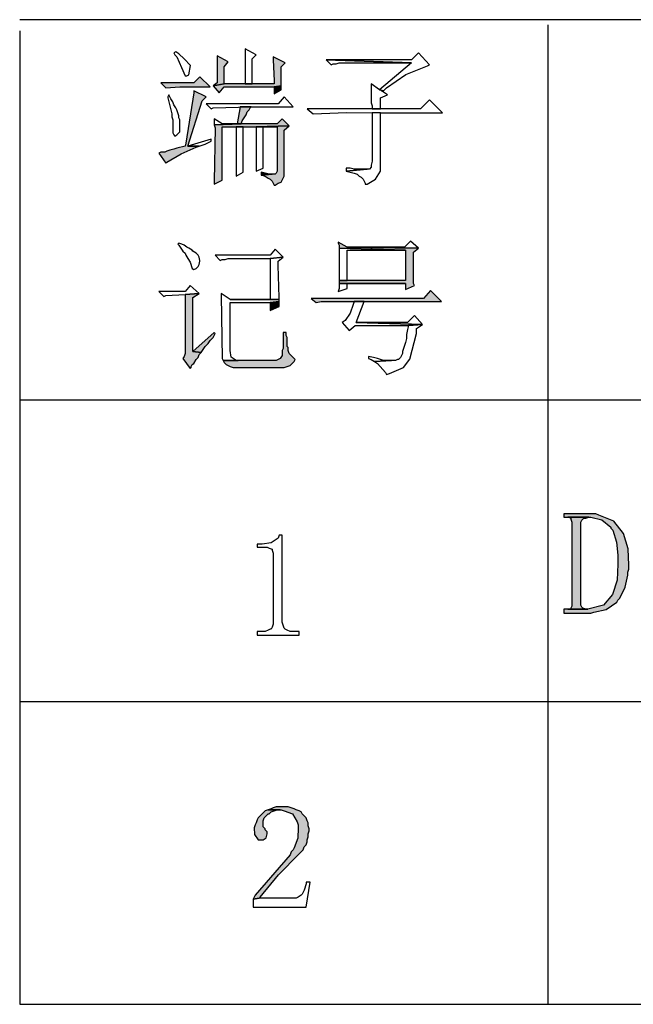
# Model space of a CAD drawing. Header units: millimetres. Extents: x 32176 to 33726, y 9839 to 10942.
# Tile 2 of 44: x 32383 to 32396, y 9941 to 9962. Entities that reach past the tile are written whole.
import ezdxf

# ---------------------------------------------------------------- set-up
doc = ezdxf.new("R2010")
doc.units = ezdxf.units.MM
doc.layers.add('Z_entity', color=7, linetype='Continuous')
doc.layers.add('Z_Mask_solid', color=7, linetype='Continuous')

msp = doc.modelspace()

# ---------------------------------------------------------------- hatches: boundary and pattern name
at = {"layer": 'Z_Mask_solid'}
for points in [[(32387.124, 9961.259), (32387.124, 9961.216), (32387.124, 9960.772), (32387.124, 9960.687), (32387.04, 9960.623), (32387.273, 9960.666), (32387.273, 9961.026), (32387.357, 9961.132)], [(32388.311, 9961.238), (32388.311, 9961.174), (32388.332, 9960.729), (32388.332, 9960.666), (32387.273, 9960.666), (32387.04, 9960.623), (32387.167, 9960.475), (32387.273, 9960.602), (32388.332, 9960.602), (32388.48, 9960.623), (32388.48, 9960.666), (32388.48, 9961.026), (32388.565, 9961.111)], [(32386.764, 9960.814), (32386.637, 9960.687), (32385.938, 9960.687), (32386.044, 9960.581), (32386.341, 9960.602), (32386.976, 9960.602)], [(32388.48, 9960.623), (32388.332, 9960.602), (32388.332, 9960.454), (32388.48, 9960.539), (32388.48, 9960.56)], [(32386.637, 9960.517), (32386.637, 9960.475), (32386.468, 9959.416), (32386.447, 9959.353), (32386.277, 9959.31), (32386.214, 9959.289), (32386.129, 9959.268), (32386.065, 9959.247), (32386.023, 9959.226), (32385.938, 9959.226), (32385.896, 9959.204), (32386.044, 9958.993), (32386.065, 9959.014), (32386.363, 9959.188), (32386.68, 9959.331), (32386.743, 9959.353), (32386.51, 9959.353), (32386.807, 9960.306), (32386.891, 9960.39)], [(32387.845, 9960.179), (32387.612, 9960.179), (32387.548, 9959.819), (32387.23, 9959.819), (32387.633, 9959.819), (32387.654, 9959.882), (32387.739, 9960.009), (32387.76, 9960.073), (32387.802, 9960.115), (32387.823, 9960.157)], [(32388.501, 9959.924), (32388.395, 9959.819), (32387.633, 9959.819), (32387.061, 9959.797), (32387.082, 9959.734), (32387.061, 9958.611), (32387.061, 9958.548), (32387.23, 9958.632), (32387.23, 9959.755), (32387.95, 9959.755), (32388.649, 9959.776)], [(32388.649, 9959.776), (32387.95, 9959.755), (32388.395, 9959.755), (32388.395, 9958.823), (32388.374, 9958.781), (32388.353, 9958.76), (32388.289, 9958.76), (32388.056, 9958.738), (32388.078, 9958.738), (32388.141, 9958.717), (32388.205, 9958.675), (32388.247, 9958.654), (32388.289, 9958.611), (32388.332, 9958.527), (32388.353, 9958.527), (32388.416, 9958.569), (32388.48, 9958.59), (32388.544, 9958.717), (32388.544, 9959.691)], [(32388.056, 9958.802), (32388.056, 9958.738), (32388.289, 9958.76), (32388.226, 9958.76), (32388.141, 9958.781)], [(32389.687, 9957.319), (32389.687, 9957.298), (32389.708, 9957.256), (32389.708, 9957.192), (32391.106, 9957.15), (32391.106, 9956.514), (32389.708, 9956.514), (32389.708, 9956.451), (32391.106, 9956.451), (32391.106, 9956.324), (32391.297, 9956.409), (32391.276, 9956.451), (32391.276, 9957.108), (32391.382, 9957.192), (32389.878, 9957.213)], [(32386.743, 9956.239), (32386.447, 9956.218), (32386.447, 9954.968), (32386.426, 9954.905), (32386.404, 9954.862), (32386.553, 9954.651), (32386.574, 9954.672), (32386.574, 9954.693), (32386.595, 9954.735), (32386.637, 9954.757), (32386.68, 9954.841), (32386.722, 9954.884), (32386.743, 9954.947), (32386.786, 9954.99), (32386.616, 9955.011), (32386.616, 9956.154)], [(32391.636, 9956.303), (32391.488, 9956.133), (32389.115, 9956.133), (32389.221, 9956.049), (32389.327, 9956.07), (32391.869, 9956.07)], [(32388.438, 9956.07), (32388.247, 9956.049), (32388.247, 9955.879), (32388.438, 9955.964), (32388.438, 9956.027)], [(32387.061, 9955.413), (32386.616, 9955.011), (32386.786, 9954.99), (32386.87, 9955.117), (32386.934, 9955.18), (32386.976, 9955.244), (32387.04, 9955.307), (32387.082, 9955.392)], [(32388.586, 9955.413), (32388.522, 9955.413), (32388.522, 9955.074), (32388.501, 9955.032), (32388.501, 9954.926), (32388.459, 9954.862), (32388.374, 9954.82), (32387.252, 9954.82), (32387.273, 9954.778), (32387.315, 9954.735), (32387.4, 9954.693), (32387.463, 9954.672), (32388.544, 9954.672), (32388.607, 9954.693), (32388.671, 9954.714), (32388.755, 9954.799), (32388.776, 9954.841), (32388.649, 9954.968), (32388.628, 9955.032), (32388.628, 9955.095), (32388.607, 9955.117), (32388.607, 9955.307), (32388.586, 9955.35)], [(32395.003, 9951.58), (32394.453, 9951.58), (32394.453, 9951.516), (32395.025, 9951.516), (32395.258, 9951.459), (32395.448, 9951.304), (32395.448, 9951.283), (32395.491, 9951.241), (32395.571, 9950.982), (32395.596, 9950.711), (32395.596, 9950.521), (32395.581, 9950.185), (32395.488, 9949.878), (32395.291, 9949.655), (32394.961, 9949.567), (32394.453, 9949.567), (32394.453, 9949.483), (32395.025, 9949.483), (32395.088, 9949.504), (32395.354, 9949.56), (32395.575, 9949.716), (32395.596, 9949.758), (32395.639, 9949.8), (32395.753, 9950.034), (32395.808, 9950.288), (32395.808, 9950.351), (32395.829, 9950.415), (32395.829, 9950.499), (32395.816, 9950.842), (32395.714, 9951.17), (32395.511, 9951.427), (32395.194, 9951.558), (32395.13, 9951.58), (32395.067, 9951.58)], [(32394.537, 9951.516), (32394.559, 9951.516), (32394.601, 9951.495), (32394.601, 9951.474), (32394.622, 9951.41), (32394.622, 9949.631), (32394.601, 9949.589), (32394.601, 9949.567), (32394.537, 9949.567), (32394.961, 9949.567), (32394.919, 9949.567), (32394.855, 9949.589), (32394.834, 9949.61), (32394.813, 9949.652), (32394.813, 9951.41), (32394.834, 9951.452), (32394.876, 9951.495), (32394.919, 9951.495), (32394.982, 9951.516)], [(32388.48, 9945.395), (32388.374, 9945.395), (32388.311, 9945.374), (32388.268, 9945.353), (32388.205, 9945.331), (32388.48, 9945.331), (32388.544, 9945.31), (32388.72, 9945.246), (32388.819, 9945.077), (32388.84, 9945.014), (32388.84, 9944.95), (32388.831, 9944.73), (32388.755, 9944.527), (32388.734, 9944.484), (32388.692, 9944.442), (32388.671, 9944.378), (32387.929, 9943.531), (32387.887, 9943.446), (32388.014, 9943.468), (32388.035, 9943.489), (32388.426, 9943.958), (32388.861, 9944.4), (32388.946, 9944.484), (32388.967, 9944.548), (32389.009, 9944.59), (32389.031, 9944.654), (32389.031, 9944.696), (32389.052, 9944.76), (32389.052, 9944.823), (32389.073, 9944.887), (32389.073, 9944.929), (32389.052, 9944.993), (32389.052, 9945.056), (32389.031, 9945.098), (32389.009, 9945.162), (32388.925, 9945.247), (32388.904, 9945.289), (32388.861, 9945.31), (32388.798, 9945.331), (32388.755, 9945.353), (32388.692, 9945.374), (32388.628, 9945.395), (32388.565, 9945.395)], [(32388.205, 9945.331), (32388.141, 9945.31), (32387.993, 9945.162), (32387.972, 9945.12), (32387.95, 9945.056), (32387.929, 9945.014), (32387.908, 9944.95), (32387.917, 9944.811), (32387.993, 9944.696), (32388.099, 9944.696), (32388.162, 9944.738), (32388.183, 9944.823), (32388.183, 9944.865), (32388.141, 9944.908), (32388.141, 9944.929), (32388.099, 9944.971), (32388.099, 9945.098), (32388.12, 9945.162), (32388.205, 9945.247), (32388.226, 9945.247), (32388.268, 9945.289), (32388.395, 9945.331), (32388.459, 9945.331)]]:
    msp.add_hatch(color=18, dxfattribs=at).paths.add_polyline_path(points)

# ---------------------------------------------------------------- linework, layer by layer
at = {"layer": 'Z_entity', "color": 7}
for p, q in [((32412.625, 9962.021), (32382.952, 9962.021)), ((32382.952, 9961.788), (32382.952, 9941.223)), ((32394.114, 9961.915), (32394.114, 9941.223)), ((32387.717, 9961.407), (32387.717, 9961.386)), ((32387.95, 9961.28), (32387.717, 9961.407)), ((32387.717, 9961.386), (32387.717, 9960.75)), ((32386.256, 9961.344), (32386.214, 9961.322)), ((32386.214, 9961.322), (32386.235, 9961.28)), ((32386.235, 9961.28), (32386.277, 9961.238)), ((32386.32, 9961.301), (32386.256, 9961.344)), ((32386.277, 9961.238), (32386.376, 9961.009)), ((32386.426, 9961.195), (32386.32, 9961.301)), ((32386.561, 9961.051), (32386.426, 9961.195)), ((32387.124, 9961.259), (32387.124, 9961.216)), ((32387.357, 9961.132), (32387.124, 9961.259)), ((32387.124, 9961.216), (32387.124, 9960.772)), ((32387.866, 9961.195), (32387.95, 9961.28)), ((32387.866, 9960.666), (32387.866, 9961.195)), ((32388.311, 9961.238), (32388.311, 9961.174)), ((32388.565, 9961.111), (32388.311, 9961.238)), ((32388.311, 9961.174), (32388.332, 9960.729)), ((32391.233, 9961.174), (32389.433, 9961.174)), ((32389.433, 9961.174), (32391.233, 9961.111)), ((32389.433, 9961.174), (32389.539, 9961.068)), ((32391.233, 9961.111), (32389.433, 9961.174)), ((32391.382, 9961.322), (32391.233, 9961.174)), ((32391.615, 9961.068), (32391.382, 9961.322)), ((32386.376, 9961.009), (32386.447, 9960.835)), ((32386.531, 9960.856), (32386.561, 9961.051)), ((32387.273, 9961.026), (32387.357, 9961.132)), ((32387.273, 9960.666), (32387.273, 9961.026)), ((32388.48, 9961.026), (32388.565, 9961.111)), ((32388.48, 9960.666), (32388.48, 9961.026)), ((32389.539, 9961.068), (32389.581, 9961.089)), ((32389.581, 9961.089), (32389.645, 9961.089)), ((32389.645, 9961.089), (32389.708, 9961.111)), ((32389.708, 9961.111), (32391.233, 9961.111)), ((32391.233, 9961.111), (32390.556, 9960.539)), ((32391.118, 9960.861), (32391.572, 9961.047)), ((32391.572, 9961.047), (32391.615, 9961.068)), ((32386.447, 9960.835), (32386.489, 9960.835)), ((32386.489, 9960.835), (32386.531, 9960.856)), ((32386.764, 9960.814), (32386.637, 9960.687)), ((32386.976, 9960.602), (32386.764, 9960.814)), ((32387.124, 9960.772), (32387.124, 9960.687)), ((32387.717, 9960.75), (32387.717, 9960.666)), ((32390.704, 9960.581), (32391.118, 9960.861)), ((32386.637, 9960.687), (32385.938, 9960.687)), ((32385.938, 9960.687), (32386.044, 9960.581)), ((32386.044, 9960.581), (32386.341, 9960.602)), ((32386.341, 9960.602), (32386.976, 9960.602)), ((32387.124, 9960.687), (32387.04, 9960.623)), ((32387.04, 9960.623), (32387.273, 9960.666)), ((32387.273, 9960.666), (32387.04, 9960.623)), ((32387.04, 9960.623), (32387.167, 9960.475)), ((32387.167, 9960.475), (32387.273, 9960.602)), ((32388.332, 9960.666), (32387.273, 9960.666)), ((32387.273, 9960.602), (32388.332, 9960.602)), ((32387.717, 9960.666), (32387.866, 9960.666)), ((32388.332, 9960.729), (32388.332, 9960.666)), ((32388.332, 9960.602), (32388.48, 9960.623)), ((32388.48, 9960.623), (32388.332, 9960.602)), ((32388.332, 9960.602), (32388.332, 9960.454)), ((32388.332, 9960.454), (32388.48, 9960.539)), ((32388.48, 9960.623), (32388.48, 9960.666)), ((32388.48, 9960.56), (32388.48, 9960.623)), ((32388.48, 9960.539), (32388.48, 9960.56)), ((32390.386, 9960.666), (32390.386, 9960.263)), ((32390.556, 9960.539), (32390.386, 9960.666)), ((32390.556, 9960.539), (32390.64, 9960.517)), ((32390.64, 9960.517), (32390.556, 9960.539)), ((32390.64, 9960.517), (32390.704, 9960.581)), ((32386.108, 9960.433), (32386.087, 9960.39)), ((32386.087, 9960.39), (32386.087, 9960.369)), ((32386.087, 9960.369), (32386.171, 9960.03)), ((32386.15, 9960.348), (32386.108, 9960.433)), ((32386.193, 9960.285), (32386.15, 9960.348)), ((32386.637, 9960.475), (32386.468, 9959.416)), ((32386.637, 9960.517), (32386.637, 9960.475)), ((32386.891, 9960.39), (32386.637, 9960.517)), ((32386.807, 9960.306), (32386.891, 9960.39)), ((32388.544, 9960.39), (32388.416, 9960.242)), ((32388.734, 9960.179), (32388.544, 9960.39)), ((32390.577, 9960.369), (32390.725, 9960.433)), ((32390.577, 9960.136), (32390.577, 9960.369)), ((32390.725, 9960.433), (32390.598, 9960.517)), ((32390.598, 9960.517), (32390.64, 9960.517)), ((32391.615, 9960.327), (32391.424, 9960.136)), ((32391.89, 9960.052), (32391.615, 9960.327)), ((32386.214, 9960.221), (32386.193, 9960.285)), ((32386.256, 9960.157), (32386.214, 9960.221)), ((32386.277, 9960.115), (32386.256, 9960.157)), ((32386.32, 9959.988), (32386.277, 9960.115)), ((32386.51, 9959.353), (32386.807, 9960.306)), ((32388.416, 9960.242), (32386.891, 9960.242)), ((32386.891, 9960.242), (32386.997, 9960.136)), ((32386.997, 9960.136), (32387.04, 9960.157)), ((32387.04, 9960.157), (32387.845, 9960.179)), ((32387.612, 9960.179), (32387.548, 9959.819)), ((32387.845, 9960.179), (32387.612, 9960.179)), ((32387.76, 9960.073), (32387.802, 9960.115)), ((32387.802, 9960.115), (32387.823, 9960.157)), ((32387.823, 9960.157), (32387.845, 9960.179)), ((32387.845, 9960.179), (32388.734, 9960.179)), ((32391.424, 9960.136), (32389.031, 9960.136)), ((32389.031, 9960.136), (32389.158, 9960.03)), ((32390.386, 9960.263), (32390.407, 9960.2)), ((32390.407, 9960.2), (32390.407, 9960.136)), ((32390.407, 9960.136), (32390.577, 9960.136)), ((32386.171, 9960.03), (32386.171, 9959.967)), ((32386.171, 9959.967), (32386.193, 9959.903)), ((32386.193, 9959.903), (32386.193, 9959.628)), ((32386.32, 9959.946), (32386.32, 9959.988)), ((32386.341, 9959.903), (32386.32, 9959.946)), ((32386.341, 9959.649), (32386.341, 9959.903)), ((32387.061, 9959.924), (32387.061, 9959.797)), ((32387.23, 9959.819), (32387.061, 9959.924)), ((32387.654, 9959.882), (32387.739, 9960.009)), ((32387.739, 9960.009), (32387.76, 9960.073)), ((32388.501, 9959.924), (32388.395, 9959.819)), ((32388.649, 9959.776), (32388.501, 9959.924)), ((32389.158, 9960.03), (32389.864, 9960.061)), ((32389.864, 9960.061), (32390.577, 9960.052)), ((32390.577, 9960.052), (32390.407, 9960.052)), ((32390.407, 9960.052), (32390.407, 9959.035)), ((32390.577, 9960.052), (32391.89, 9960.052)), ((32390.577, 9958.887), (32390.577, 9960.052)), ((32387.633, 9959.819), (32387.061, 9959.797)), ((32387.061, 9959.797), (32387.633, 9959.819)), ((32387.061, 9959.797), (32387.082, 9959.734)), ((32387.082, 9959.734), (32387.061, 9958.611)), ((32387.548, 9959.819), (32387.23, 9959.819)), ((32387.23, 9959.819), (32387.633, 9959.819)), ((32387.633, 9959.819), (32387.23, 9959.819)), ((32387.23, 9958.632), (32387.23, 9959.755)), ((32387.23, 9959.755), (32387.95, 9959.755)), ((32387.675, 9959.755), (32387.527, 9959.755)), ((32387.527, 9959.755), (32387.527, 9958.717)), ((32387.633, 9959.819), (32387.654, 9959.882)), ((32388.395, 9959.819), (32387.633, 9959.819)), ((32387.675, 9958.802), (32387.675, 9959.755)), ((32387.95, 9959.755), (32388.649, 9959.776)), ((32388.649, 9959.776), (32387.95, 9959.755)), ((32387.95, 9959.755), (32388.395, 9959.755)), ((32387.95, 9959.755), (32387.95, 9958.823)), ((32388.395, 9959.755), (32387.95, 9959.755)), ((32388.099, 9958.887), (32388.099, 9959.755)), ((32388.099, 9959.755), (32388.395, 9959.755)), ((32388.395, 9959.755), (32388.395, 9958.823)), ((32388.544, 9959.691), (32388.649, 9959.776)), ((32386.193, 9959.628), (32386.214, 9959.586)), ((32386.214, 9959.586), (32386.235, 9959.564)), ((32386.235, 9959.564), (32386.277, 9959.586)), ((32386.277, 9959.586), (32386.341, 9959.649)), ((32386.997, 9959.501), (32386.51, 9959.353)), ((32386.997, 9959.458), (32386.997, 9959.501)), ((32388.544, 9958.717), (32388.544, 9959.691)), ((32386.214, 9959.289), (32386.129, 9959.268)), ((32386.277, 9959.31), (32386.214, 9959.289)), ((32386.447, 9959.353), (32386.277, 9959.31)), ((32386.363, 9959.188), (32386.68, 9959.331)), ((32386.468, 9959.416), (32386.447, 9959.353)), ((32386.743, 9959.353), (32386.51, 9959.353)), ((32386.51, 9959.353), (32386.743, 9959.353)), ((32386.68, 9959.331), (32386.743, 9959.353)), ((32386.743, 9959.353), (32386.87, 9959.395)), ((32386.87, 9959.395), (32386.955, 9959.437)), ((32386.955, 9959.437), (32386.997, 9959.458)), ((32385.938, 9959.226), (32385.896, 9959.204)), ((32385.896, 9959.204), (32386.044, 9958.993)), ((32386.023, 9959.226), (32385.938, 9959.226)), ((32386.065, 9959.247), (32386.023, 9959.226)), ((32386.129, 9959.268), (32386.065, 9959.247)), ((32386.065, 9959.014), (32386.363, 9959.188)), ((32386.044, 9958.993), (32386.065, 9959.014)), ((32387.95, 9958.823), (32388.099, 9958.887)), ((32389.857, 9958.887), (32389.857, 9958.823)), ((32389.941, 9958.887), (32389.857, 9958.887)), ((32390.301, 9958.865), (32389.857, 9958.823)), ((32389.857, 9958.823), (32390.301, 9958.865)), ((32390.026, 9958.865), (32389.941, 9958.887)), ((32390.301, 9958.865), (32390.026, 9958.865)), ((32390.344, 9958.865), (32390.301, 9958.865)), ((32390.386, 9958.908), (32390.344, 9958.865)), ((32390.407, 9959.035), (32390.386, 9958.95)), ((32390.386, 9958.95), (32390.386, 9958.908)), ((32390.577, 9958.823), (32390.577, 9958.887)), ((32387.527, 9958.717), (32387.675, 9958.802)), ((32388.056, 9958.802), (32388.056, 9958.738)), ((32388.141, 9958.781), (32388.056, 9958.802)), ((32388.289, 9958.76), (32388.056, 9958.738)), ((32388.056, 9958.738), (32388.289, 9958.76)), ((32388.056, 9958.738), (32388.078, 9958.738)), ((32388.078, 9958.738), (32388.141, 9958.717)), ((32388.226, 9958.76), (32388.141, 9958.781)), ((32388.141, 9958.717), (32388.205, 9958.675)), ((32388.205, 9958.675), (32388.247, 9958.654)), ((32388.289, 9958.76), (32388.226, 9958.76)), ((32388.353, 9958.76), (32388.289, 9958.76)), ((32388.374, 9958.781), (32388.353, 9958.76)), ((32388.395, 9958.823), (32388.374, 9958.781)), ((32388.48, 9958.59), (32388.544, 9958.717)), ((32389.857, 9958.823), (32390.026, 9958.781)), ((32390.026, 9958.781), (32390.09, 9958.76)), ((32390.09, 9958.76), (32390.132, 9958.717)), ((32390.132, 9958.717), (32390.174, 9958.696)), ((32390.174, 9958.696), (32390.217, 9958.654)), ((32390.472, 9958.651), (32390.577, 9958.823)), ((32387.061, 9958.548), (32387.23, 9958.632)), ((32387.061, 9958.611), (32387.061, 9958.548)), ((32388.247, 9958.654), (32388.289, 9958.611)), ((32388.289, 9958.611), (32388.332, 9958.527)), ((32388.332, 9958.527), (32388.353, 9958.527)), ((32388.353, 9958.527), (32388.416, 9958.569)), ((32388.416, 9958.569), (32388.48, 9958.59)), ((32390.217, 9958.654), (32390.259, 9958.569)), ((32390.259, 9958.569), (32390.259, 9958.548)), ((32390.259, 9958.548), (32390.301, 9958.548)), ((32390.301, 9958.548), (32390.472, 9958.651)), ((32386.32, 9957.298), (32386.298, 9957.277)), ((32386.298, 9957.277), (32386.32, 9957.256)), ((32386.383, 9957.277), (32386.32, 9957.298)), ((32386.32, 9957.256), (32386.404, 9957.129)), ((32386.426, 9957.256), (32386.383, 9957.277)), ((32386.489, 9957.213), (32386.426, 9957.256)), ((32386.531, 9957.192), (32386.489, 9957.213)), ((32389.687, 9957.319), (32389.687, 9957.298)), ((32389.878, 9957.213), (32389.687, 9957.319)), ((32389.687, 9957.298), (32389.708, 9957.256)), ((32389.708, 9957.256), (32389.708, 9957.192)), ((32391.085, 9957.213), (32389.878, 9957.213)), ((32389.878, 9957.213), (32391.382, 9957.192)), ((32391.382, 9957.192), (32389.878, 9957.213)), ((32391.212, 9957.34), (32391.085, 9957.213)), ((32391.382, 9957.192), (32391.212, 9957.34)), ((32386.404, 9957.129), (32386.447, 9957.086)), ((32386.447, 9957.086), (32386.468, 9957.044)), ((32386.468, 9957.044), (32386.51, 9956.98)), ((32386.595, 9957.15), (32386.531, 9957.192)), ((32386.616, 9957.129), (32386.595, 9957.15)), ((32386.68, 9957.086), (32386.616, 9957.129)), ((32386.722, 9957.044), (32386.68, 9957.086)), ((32386.743, 9957.002), (32386.722, 9957.044)), ((32386.764, 9956.938), (32386.743, 9957.002)), ((32388.247, 9957.044), (32387.082, 9957.044)), ((32387.082, 9957.044), (32387.188, 9956.938)), ((32388.353, 9957.171), (32388.247, 9957.044)), ((32388.247, 9956.98), (32388.522, 9957.002)), ((32388.522, 9957.002), (32388.247, 9956.98)), ((32388.522, 9957.002), (32388.353, 9957.171)), ((32388.416, 9956.917), (32388.522, 9957.002)), ((32389.708, 9957.192), (32391.106, 9957.15)), ((32389.708, 9957.192), (32389.708, 9957.129)), ((32391.106, 9957.15), (32389.708, 9957.192)), ((32389.708, 9957.129), (32389.708, 9956.578)), ((32389.878, 9956.514), (32389.878, 9957.15)), ((32389.878, 9957.15), (32391.106, 9957.15)), ((32391.106, 9957.15), (32391.106, 9956.514)), ((32391.276, 9957.108), (32391.382, 9957.192)), ((32391.276, 9956.451), (32391.276, 9957.108)), ((32386.51, 9956.98), (32386.553, 9956.896)), ((32386.553, 9956.896), (32386.595, 9956.769)), ((32386.68, 9956.769), (32386.722, 9956.811)), ((32386.722, 9956.811), (32386.743, 9956.853)), ((32386.743, 9956.853), (32386.764, 9956.917)), ((32386.764, 9956.917), (32386.764, 9956.938)), ((32387.188, 9956.938), (32387.23, 9956.959)), ((32387.23, 9956.959), (32387.294, 9956.959)), ((32387.294, 9956.959), (32387.357, 9956.98)), ((32387.357, 9956.98), (32388.247, 9956.98)), ((32388.247, 9956.98), (32388.247, 9956.112)), ((32388.416, 9956.832), (32388.416, 9956.917)), ((32388.438, 9956.154), (32388.416, 9956.832)), ((32386.595, 9956.769), (32386.637, 9956.747)), ((32386.637, 9956.747), (32386.68, 9956.769)), ((32389.708, 9956.578), (32389.708, 9956.514)), ((32386.553, 9956.409), (32386.447, 9956.281)), ((32386.743, 9956.239), (32386.553, 9956.409)), ((32391.106, 9956.514), (32389.708, 9956.514)), ((32389.708, 9956.514), (32389.708, 9956.451)), ((32389.708, 9956.514), (32389.878, 9956.514)), ((32389.708, 9956.451), (32391.106, 9956.451)), ((32389.708, 9956.451), (32389.708, 9956.345)), ((32391.106, 9956.451), (32389.708, 9956.451)), ((32389.878, 9956.345), (32389.878, 9956.451)), ((32389.878, 9956.451), (32391.106, 9956.451)), ((32391.106, 9956.451), (32391.106, 9956.324)), ((32391.106, 9956.324), (32391.297, 9956.409)), ((32391.297, 9956.409), (32391.276, 9956.451)), ((32386.447, 9956.281), (32385.896, 9956.281)), ((32385.896, 9956.281), (32386.002, 9956.176)), ((32386.002, 9956.176), (32386.044, 9956.197)), ((32386.044, 9956.197), (32386.447, 9956.218)), ((32386.447, 9956.218), (32386.743, 9956.239)), ((32386.743, 9956.239), (32386.447, 9956.218)), ((32386.447, 9956.218), (32386.447, 9954.968)), ((32386.616, 9956.154), (32386.743, 9956.239)), ((32387.209, 9956.239), (32387.209, 9956.197)), ((32387.4, 9956.112), (32387.209, 9956.239)), ((32387.209, 9956.197), (32387.23, 9954.862)), ((32389.708, 9956.345), (32389.687, 9956.281)), ((32389.687, 9956.281), (32389.878, 9956.345)), ((32391.636, 9956.303), (32391.488, 9956.133)), ((32391.869, 9956.07), (32391.636, 9956.303)), ((32386.616, 9955.011), (32386.616, 9956.154)), ((32388.247, 9956.112), (32387.4, 9956.112)), ((32387.4, 9956.112), (32388.438, 9956.112)), ((32388.438, 9956.112), (32387.4, 9956.112)), ((32387.4, 9955.032), (32387.4, 9956.049)), ((32387.4, 9956.049), (32388.247, 9956.049)), ((32388.247, 9956.049), (32388.438, 9956.07)), ((32388.438, 9956.07), (32388.247, 9956.049)), ((32388.247, 9956.049), (32388.247, 9955.879)), ((32388.247, 9955.879), (32388.438, 9955.964)), ((32388.438, 9956.112), (32388.438, 9956.154)), ((32388.438, 9956.07), (32388.438, 9956.112)), ((32388.438, 9956.027), (32388.438, 9956.07)), ((32388.438, 9955.964), (32388.438, 9956.027)), ((32391.488, 9956.133), (32389.115, 9956.133)), ((32389.115, 9956.133), (32389.221, 9956.049)), ((32389.221, 9956.049), (32389.327, 9956.07)), ((32389.327, 9956.07), (32391.869, 9956.07)), ((32390.005, 9956.006), (32389.939, 9955.823)), ((32390.026, 9956.07), (32390.005, 9956.006)), ((32390.238, 9956.07), (32390.026, 9956.07)), ((32390.068, 9955.625), (32390.238, 9956.07)), ((32389.939, 9955.823), (32389.835, 9955.667)), ((32391.297, 9955.773), (32391.149, 9955.625)), ((32391.466, 9955.583), (32391.297, 9955.773)), ((32389.835, 9955.667), (32389.772, 9955.625)), ((32389.772, 9955.625), (32389.92, 9955.455)), ((32389.92, 9955.455), (32390.047, 9955.561)), ((32390.047, 9955.561), (32391.17, 9955.561)), ((32391.466, 9955.583), (32390.068, 9955.625)), ((32391.149, 9955.625), (32390.068, 9955.625)), ((32390.068, 9955.625), (32391.466, 9955.583)), ((32391.17, 9955.561), (32391.149, 9955.477)), ((32391.17, 9955.561), (32391.466, 9955.583)), ((32391.466, 9955.583), (32391.17, 9955.561)), ((32391.339, 9955.498), (32391.466, 9955.583)), ((32387.061, 9955.413), (32386.616, 9955.011)), ((32387.04, 9955.307), (32387.082, 9955.392)), ((32387.082, 9955.392), (32387.061, 9955.413)), ((32388.586, 9955.413), (32388.522, 9955.413)), ((32388.522, 9955.413), (32388.522, 9955.074)), ((32388.586, 9955.35), (32388.586, 9955.413)), ((32388.607, 9955.307), (32388.586, 9955.35)), ((32391.149, 9955.477), (32391.127, 9955.371)), ((32391.127, 9955.371), (32391.127, 9955.286)), ((32391.202, 9954.852), (32391.339, 9955.392)), ((32391.339, 9955.392), (32391.339, 9955.498)), ((32386.87, 9955.117), (32386.934, 9955.18)), ((32386.934, 9955.18), (32386.976, 9955.244)), ((32386.976, 9955.244), (32387.04, 9955.307)), ((32388.607, 9955.117), (32388.607, 9955.307)), ((32391.106, 9955.201), (32391.043, 9955.011)), ((32391.127, 9955.286), (32391.106, 9955.201)), ((32386.447, 9954.968), (32386.426, 9954.905)), ((32386.786, 9954.99), (32386.616, 9955.011)), ((32386.616, 9955.011), (32386.786, 9954.99)), ((32386.722, 9954.884), (32386.743, 9954.947)), ((32386.743, 9954.947), (32386.786, 9954.99)), ((32386.786, 9954.99), (32386.87, 9955.117)), ((32387.422, 9954.895), (32387.4, 9955.032)), ((32388.501, 9954.926), (32388.459, 9954.862)), ((32388.522, 9955.074), (32388.501, 9955.032)), ((32388.501, 9955.032), (32388.501, 9954.926)), ((32388.628, 9955.095), (32388.607, 9955.117)), ((32388.628, 9955.032), (32388.628, 9955.095)), ((32388.649, 9954.968), (32388.628, 9955.032)), ((32388.776, 9954.841), (32388.649, 9954.968)), ((32391.043, 9954.968), (32391, 9954.884)), ((32391.043, 9955.011), (32391.043, 9954.968)), ((32386.426, 9954.905), (32386.404, 9954.862)), ((32386.404, 9954.862), (32386.553, 9954.651)), ((32386.574, 9954.693), (32386.595, 9954.735)), ((32386.595, 9954.735), (32386.637, 9954.757)), ((32386.637, 9954.757), (32386.68, 9954.841)), ((32386.68, 9954.841), (32386.722, 9954.884)), ((32387.23, 9954.862), (32387.252, 9954.82)), ((32387.252, 9954.82), (32387.569, 9954.82)), ((32388.374, 9954.82), (32387.252, 9954.82)), ((32387.252, 9954.82), (32387.273, 9954.778)), ((32387.273, 9954.778), (32387.315, 9954.735)), ((32387.315, 9954.735), (32387.4, 9954.693)), ((32387.527, 9954.82), (32387.422, 9954.895)), ((32387.569, 9954.82), (32387.527, 9954.82)), ((32388.459, 9954.862), (32388.374, 9954.82)), ((32388.607, 9954.693), (32388.671, 9954.714)), ((32388.671, 9954.714), (32388.755, 9954.799)), ((32388.755, 9954.799), (32388.776, 9954.841)), ((32390.323, 9954.905), (32390.323, 9954.862)), ((32390.429, 9954.884), (32390.323, 9954.905)), ((32390.323, 9954.862), (32390.386, 9954.841)), ((32390.386, 9954.841), (32390.45, 9954.799)), ((32390.513, 9954.862), (32390.429, 9954.884)), ((32390.81, 9954.82), (32390.45, 9954.799)), ((32390.45, 9954.799), (32390.81, 9954.82)), ((32390.45, 9954.799), (32390.513, 9954.757)), ((32390.64, 9954.82), (32390.513, 9954.862)), ((32390.513, 9954.757), (32390.683, 9954.566)), ((32390.81, 9954.82), (32390.64, 9954.82)), ((32390.894, 9954.82), (32390.81, 9954.82)), ((32390.937, 9954.841), (32390.894, 9954.82)), ((32390.958, 9954.841), (32390.937, 9954.841)), ((32391, 9954.884), (32390.958, 9954.841)), ((32391.064, 9954.676), (32391.202, 9954.852)), ((32386.553, 9954.651), (32386.574, 9954.672)), ((32386.574, 9954.672), (32386.574, 9954.693)), ((32387.4, 9954.693), (32387.463, 9954.672)), ((32387.463, 9954.672), (32388.544, 9954.672)), ((32388.544, 9954.672), (32388.607, 9954.693)), ((32390.683, 9954.566), (32390.704, 9954.524)), ((32390.704, 9954.524), (32390.767, 9954.545)), ((32390.767, 9954.545), (32391.064, 9954.676)), ((32382.952, 9953.994), (32412.625, 9953.994)), ((32395.003, 9951.58), (32394.453, 9951.58)), ((32394.453, 9951.58), (32394.453, 9951.516)), ((32394.453, 9951.516), (32395.025, 9951.516)), ((32394.537, 9951.516), (32394.559, 9951.516)), ((32394.982, 9951.516), (32394.537, 9951.516)), ((32394.559, 9951.516), (32394.601, 9951.495)), ((32394.601, 9951.495), (32394.601, 9951.474)), ((32394.601, 9951.474), (32394.622, 9951.41)), ((32394.622, 9951.41), (32394.622, 9949.631)), ((32394.813, 9951.41), (32394.834, 9951.452)), ((32394.813, 9949.652), (32394.813, 9951.41)), ((32394.834, 9951.452), (32394.876, 9951.495)), ((32394.876, 9951.495), (32394.919, 9951.495)), ((32394.919, 9951.495), (32394.982, 9951.516)), ((32395.067, 9951.58), (32395.003, 9951.58)), ((32395.025, 9951.516), (32395.258, 9951.459)), ((32395.13, 9951.58), (32395.067, 9951.58)), ((32395.194, 9951.558), (32395.13, 9951.58)), ((32395.511, 9951.427), (32395.194, 9951.558)), ((32395.258, 9951.459), (32395.448, 9951.304)), ((32395.714, 9951.17), (32395.511, 9951.427)), ((32395.448, 9951.304), (32395.448, 9951.283)), ((32395.448, 9951.283), (32395.491, 9951.241)), ((32395.491, 9951.241), (32395.571, 9950.982)), ((32395.816, 9950.842), (32395.714, 9951.17)), ((32388.272, 9950.969), (32388.078, 9950.944)), ((32388.416, 9951.071), (32388.272, 9950.969)), ((32388.438, 9951.135), (32388.416, 9951.071)), ((32388.501, 9951.135), (32388.438, 9951.135)), ((32388.501, 9949.292), (32388.501, 9951.135)), ((32395.571, 9950.982), (32395.596, 9950.711)), ((32388.078, 9950.944), (32387.972, 9950.944)), ((32387.972, 9950.944), (32387.972, 9950.881)), ((32387.972, 9950.881), (32388.183, 9950.881)), ((32388.183, 9950.881), (32388.226, 9950.859)), ((32388.226, 9950.859), (32388.289, 9950.838)), ((32388.289, 9950.838), (32388.289, 9950.817)), ((32388.289, 9950.817), (32388.311, 9950.754)), ((32388.311, 9950.754), (32388.311, 9949.25)), ((32395.829, 9950.499), (32395.816, 9950.842)), ((32395.596, 9950.711), (32395.596, 9950.521)), ((32395.596, 9950.521), (32395.581, 9950.185)), ((32395.808, 9950.351), (32395.829, 9950.415)), ((32395.808, 9950.288), (32395.808, 9950.351)), ((32395.829, 9950.415), (32395.829, 9950.499)), ((32395.581, 9950.185), (32395.488, 9949.878)), ((32395.753, 9950.034), (32395.808, 9950.288)), ((32395.639, 9949.8), (32395.753, 9950.034)), ((32395.488, 9949.878), (32395.291, 9949.655)), ((32395.354, 9949.56), (32395.575, 9949.716)), ((32395.575, 9949.716), (32395.596, 9949.758)), ((32395.596, 9949.758), (32395.639, 9949.8)), ((32394.961, 9949.567), (32394.453, 9949.567)), ((32394.453, 9949.567), (32394.453, 9949.483)), ((32394.601, 9949.567), (32394.537, 9949.567)), ((32394.537, 9949.567), (32394.961, 9949.567)), ((32394.622, 9949.631), (32394.601, 9949.589)), ((32394.601, 9949.589), (32394.601, 9949.567)), ((32394.834, 9949.61), (32394.813, 9949.652)), ((32394.855, 9949.589), (32394.834, 9949.61)), ((32394.919, 9949.567), (32394.855, 9949.589)), ((32394.961, 9949.567), (32394.919, 9949.567)), ((32395.291, 9949.655), (32394.961, 9949.567)), ((32395.025, 9949.483), (32395.088, 9949.504)), ((32395.088, 9949.504), (32395.354, 9949.56)), ((32394.453, 9949.483), (32395.025, 9949.483)), ((32388.141, 9949.101), (32387.972, 9949.101)), ((32387.972, 9949.101), (32387.972, 9949.017)), ((32388.205, 9949.123), (32388.141, 9949.101)), ((32388.247, 9949.144), (32388.205, 9949.123)), ((32388.268, 9949.144), (32388.247, 9949.144)), ((32388.289, 9949.186), (32388.268, 9949.144)), ((32388.311, 9949.25), (32388.289, 9949.186)), ((32388.544, 9949.165), (32388.501, 9949.292)), ((32388.565, 9949.144), (32388.544, 9949.165)), ((32388.607, 9949.123), (32388.565, 9949.144)), ((32388.671, 9949.101), (32388.607, 9949.123)), ((32388.861, 9949.101), (32388.671, 9949.101)), ((32388.861, 9949.017), (32388.861, 9949.101)), ((32387.972, 9949.017), (32388.861, 9949.017)), ((32382.952, 9947.619), (32412.625, 9947.619)), ((32388.268, 9945.353), (32388.205, 9945.331)), ((32388.311, 9945.374), (32388.268, 9945.353)), ((32388.374, 9945.395), (32388.311, 9945.374)), ((32388.48, 9945.395), (32388.374, 9945.395)), ((32388.565, 9945.395), (32388.48, 9945.395)), ((32388.628, 9945.395), (32388.565, 9945.395)), ((32388.692, 9945.374), (32388.628, 9945.395)), ((32388.755, 9945.353), (32388.692, 9945.374)), ((32388.798, 9945.331), (32388.755, 9945.353)), ((32387.993, 9945.162), (32387.972, 9945.12)), ((32388.141, 9945.31), (32387.993, 9945.162)), ((32388.099, 9945.098), (32388.12, 9945.162)), ((32388.12, 9945.162), (32388.205, 9945.247)), ((32388.205, 9945.331), (32388.141, 9945.31)), ((32388.205, 9945.331), (32388.48, 9945.331)), ((32388.459, 9945.331), (32388.205, 9945.331)), ((32388.205, 9945.247), (32388.226, 9945.247)), ((32388.226, 9945.247), (32388.268, 9945.289)), ((32388.268, 9945.289), (32388.395, 9945.331)), ((32388.395, 9945.331), (32388.459, 9945.331)), ((32388.48, 9945.331), (32388.544, 9945.31)), ((32388.544, 9945.31), (32388.72, 9945.246)), ((32388.72, 9945.246), (32388.819, 9945.077)), ((32388.861, 9945.31), (32388.798, 9945.331)), ((32388.904, 9945.289), (32388.861, 9945.31)), ((32388.925, 9945.247), (32388.904, 9945.289)), ((32389.009, 9945.162), (32388.925, 9945.247)), ((32389.031, 9945.098), (32389.009, 9945.162)), ((32387.929, 9945.014), (32387.908, 9944.95)), ((32387.908, 9944.95), (32387.917, 9944.811)), ((32387.95, 9945.056), (32387.929, 9945.014)), ((32387.972, 9945.12), (32387.95, 9945.056)), ((32388.099, 9944.971), (32388.099, 9945.098)), ((32388.141, 9944.929), (32388.099, 9944.971)), ((32388.141, 9944.908), (32388.141, 9944.929)), ((32388.819, 9945.077), (32388.84, 9945.014)), ((32388.84, 9944.95), (32388.831, 9944.73)), ((32388.84, 9945.014), (32388.84, 9944.95)), ((32389.052, 9945.056), (32389.031, 9945.098)), ((32389.052, 9944.993), (32389.052, 9945.056)), ((32389.073, 9944.929), (32389.052, 9944.993)), ((32389.073, 9944.887), (32389.073, 9944.929)), ((32387.917, 9944.811), (32387.993, 9944.696)), ((32388.099, 9944.696), (32388.162, 9944.738)), ((32388.183, 9944.865), (32388.141, 9944.908)), ((32388.162, 9944.738), (32388.183, 9944.823)), ((32388.183, 9944.823), (32388.183, 9944.865)), ((32388.831, 9944.73), (32388.755, 9944.527)), ((32389.031, 9944.696), (32389.052, 9944.76)), ((32389.052, 9944.823), (32389.073, 9944.887)), ((32389.052, 9944.76), (32389.052, 9944.823)), ((32387.993, 9944.696), (32388.099, 9944.696)), ((32388.755, 9944.527), (32388.734, 9944.484)), ((32388.946, 9944.484), (32388.967, 9944.548)), ((32388.967, 9944.548), (32389.009, 9944.59)), ((32389.009, 9944.59), (32389.031, 9944.654)), ((32389.031, 9944.654), (32389.031, 9944.696)), ((32388.671, 9944.378), (32387.929, 9943.531)), ((32388.426, 9943.958), (32388.861, 9944.4)), ((32388.692, 9944.442), (32388.671, 9944.378)), ((32388.734, 9944.484), (32388.692, 9944.442)), ((32388.861, 9944.4), (32388.946, 9944.484)), ((32388.035, 9943.489), (32388.426, 9943.958)), ((32389.009, 9943.764), (32388.967, 9943.637)), ((32389.094, 9943.806), (32389.009, 9943.806)), ((32389.009, 9943.806), (32389.009, 9943.764)), ((32389.009, 9943.277), (32389.094, 9943.806)), ((32387.929, 9943.531), (32387.887, 9943.446)), ((32388.014, 9943.468), (32388.035, 9943.489)), ((32388.84, 9943.489), (32388.798, 9943.468)), ((32388.904, 9943.531), (32388.84, 9943.489)), ((32388.925, 9943.552), (32388.904, 9943.531)), ((32388.967, 9943.637), (32388.925, 9943.552)), ((32387.887, 9943.446), (32388.014, 9943.468)), ((32388.014, 9943.468), (32387.887, 9943.446)), ((32387.887, 9943.446), (32387.887, 9943.277)), ((32387.887, 9943.277), (32389.009, 9943.277)), ((32388.798, 9943.468), (32388.014, 9943.468)), ((32382.952, 9941.223), (32412.625, 9941.223))]:
    msp.add_line(p, q, dxfattribs=at)

doc.saveas('drawing.dxf')
